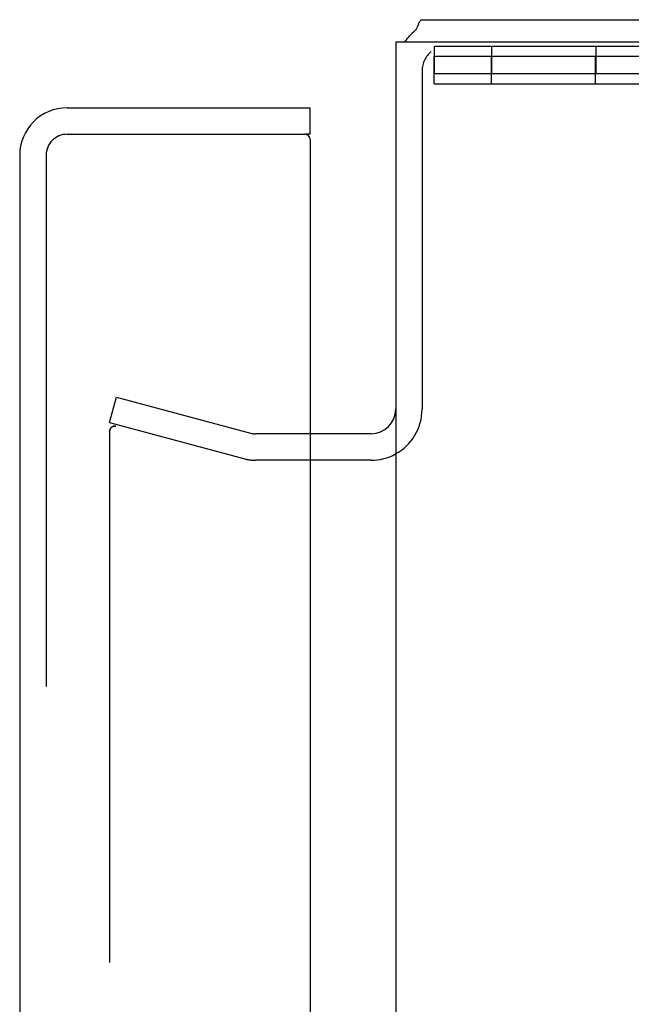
# Model space of a CAD drawing. Header units: inches. Extents: x 0 to 274, y 0 to 177.
# Tile 129 of 138: x 143.22 to 144.95, y 122.4 to 125.2. Entities that reach past the tile are written whole.
import ezdxf

# ---------------------------------------------------------------- set-up
doc = ezdxf.new("R2010")
doc.units = ezdxf.units.IN
doc.header["$LTSCALE"] = 15.069778
doc.header["$MEASUREMENT"] = 0
doc.linetypes.add('HIDDEN', pattern=[0.2, 0.1, -0.1])
doc.layers.get('0').update_dxf_attribs({"linetype": 'CONTINUOUS'})
doc.layers.add('DEFAULT_2', color=8, linetype='HIDDEN')
doc.layers.add('EXD_ENCLOSURE_DOOR_ASSEMBLY', color=7, linetype='CONTINUOUS')

msp = doc.modelspace()

# ---------------------------------------------------------------- linework, layer by layer
at = {"color": 3, "linetype": 'Continuous'}
for p, q in [((144.3587, 125.1963), (162.1387, 125.1963)), ((144.2837, 125.1333), (144.2837, 90.7593)), ((144.2837, 125.1333), (162.1407, 125.1333)), ((144.2137, 124.0213), (144.0407, 124.0213))]:
    msp.add_line(p, q, dxfattribs=at)
at = {"color": 7, "linetype": 'Continuous'}
msp.add_line((144.2137, 123.9463), (144.0407, 123.9463), dxfattribs=at)
at = {"color": 3, "linetype": 'Continuous'}
for points in [[(144.3379, 125.1643), (144.3391, 125.1654), (144.3403, 125.1667), (144.3414, 125.1683), (144.3425, 125.17), (144.3436, 125.1719), (144.3446, 125.174), (144.3455, 125.1761), (144.3464, 125.1783), (144.3481, 125.1826)], [(144.3481, 125.1826), (144.349, 125.1846), (144.3498, 125.1865), (144.3506, 125.1883), (144.3514, 125.19), (144.3524, 125.1916), (144.3533, 125.1931), (144.3543, 125.1942), (144.3553, 125.195), (144.3562, 125.1956), (144.3571, 125.196), (144.3579, 125.1962), (144.3587, 125.1963)]]:
    msp.add_lwpolyline(points, dxfattribs=at)
for centre, radius, start, end in [((144.4287, 125.0513), 0.145, 128.7549, 145.551), ((144.2137, 124.0913), 0.07, 270, 360)]:
    msp.add_arc(centre, radius, start, end, dxfattribs=at)
at = {"color": 7, "linetype": 'Continuous'}
msp.add_arc((144.2137, 124.0913), 0.145, 270, 298.6804, dxfattribs=at)
at = {"layer": 'DEFAULT_2', "color": 8, "linetype": 'HIDDEN'}
for p, q in [((144.3937, 125.0433), (144.3937, 125.1213)), ((144.3937, 125.1213), (146.2637, 125.1213)), ((144.5557, 125.1213), (144.5557, 125.0433)), ((144.8517, 125.1213), (144.8517, 125.0433)), ((144.3927, 125.0143), (144.3927, 125.0923)), ((144.3927, 125.0923), (146.2627, 125.0923)), ((144.5547, 125.0923), (144.5547, 125.0143)), ((144.8507, 125.0923), (144.8507, 125.0143)), ((144.3587, 125.0513), (144.3587, 124.0913)), ((144.3937, 125.0433), (146.2637, 125.0433)), ((144.3927, 125.0143), (146.2627, 125.0143)), ((143.4712, 124.0531), (143.4906, 124.1256)), ((143.4906, 124.1256), (143.8749, 124.0226)), ((143.4712, 124.0531), (143.8555, 123.9502)), ((143.4712, 124.0281), (143.4712, 122.1128)), ((144.0407, 124.0213), (143.8852, 124.0213)), ((144.0407, 123.9463), (143.8852, 123.9463))]:
    msp.add_line(p, q, dxfattribs=at)
for points in [[(143.4857, 124.0431), (143.4849, 124.0431), (143.4834, 124.0429), (143.482, 124.0426), (143.4806, 124.0421), (143.4792, 124.0415), (143.478, 124.0408), (143.4768, 124.0399), (143.4756, 124.0389), (143.4746, 124.0378), (143.4737, 124.0366), (143.473, 124.0354), (143.4723, 124.034), (143.4718, 124.0326), (143.4715, 124.0311), (143.4712, 124.0296), (143.4712, 124.0281)], [(143.4722, 124.0336), (143.4724, 124.0341), (143.4726, 124.0347), (143.4729, 124.0352), (143.4732, 124.0358)], [(143.4735, 124.0363), (143.4739, 124.0368), (143.4742, 124.0373), (143.4746, 124.0378), (143.475, 124.0383), (143.4754, 124.0387), (143.4758, 124.0391), (143.4763, 124.0395), (143.4768, 124.0399), (143.4772, 124.0403), (143.4777, 124.0407), (143.4782, 124.041), (143.4788, 124.0413), (143.4793, 124.0416), (143.4798, 124.0418), (143.4804, 124.0421), (143.4809, 124.0423)], [(143.4815, 124.0425), (143.4821, 124.0426), (143.4827, 124.0428), (143.4833, 124.0429), (143.4839, 124.043)], [(143.4845, 124.0431), (143.4851, 124.0431), (143.4857, 124.0431)], [(143.4892, 124.0426), (143.4878, 124.0429), (143.4863, 124.0431), (143.4857, 124.0431)], [(143.4863, 124.0431), (143.4868, 124.0431), (143.4874, 124.043), (143.488, 124.0429), (143.4886, 124.0428), (143.4892, 124.0426)], [(143.4712, 124.0281), (143.4712, 124.0287), (143.4712, 124.0293), (143.4713, 124.03), (143.4714, 124.0306), (143.4715, 124.0312), (143.4716, 124.0318), (143.4718, 124.0324), (143.472, 124.033)]]:
    msp.add_lwpolyline(points, dxfattribs=at)
for centre, radius, start, end in [((144.4287, 125.0513), 0.07, 128.7549, 180), ((144.2137, 124.0913), 0.145, 298.6804, 360), ((143.8852, 124.0613), 0.04, 255, 270), ((143.8852, 124.0613), 0.115, 255, 270)]:
    msp.add_arc(centre, radius, start, end, dxfattribs=at)
at = {"layer": 'EXD_ENCLOSURE_DOOR_ASSEMBLY', "color": 3, "linetype": 'Continuous'}
for p, q in [((143.3507, 124.9463), (144.0407, 124.9463)), ((144.0407, 124.8563), (144.0407, 121.7878)), ((143.2157, 124.8113), (143.2157, 120.9488))]:
    msp.add_line(p, q, dxfattribs=at)
at = {"layer": 'EXD_ENCLOSURE_DOOR_ASSEMBLY', "color": 7, "linetype": 'Continuous'}
for q in [(144.0407, 124.9463), (144.0257, 124.8713)]:
    msp.add_line((144.0407, 124.8713), q, dxfattribs=at)
at = {"layer": 'EXD_ENCLOSURE_DOOR_ASSEMBLY', "color": 8, "linetype": 'HIDDEN'}
for p, q in [((143.3507, 124.8713), (144.0257, 124.8713)), ((143.2907, 124.8113), (143.2907, 91.0813))]:
    msp.add_line(p, q, dxfattribs=at)
at = {"layer": 'EXD_ENCLOSURE_DOOR_ASSEMBLY', "color": 3, "linetype": 'Continuous'}
for centre, radius, start, end in [((143.3507, 124.8113), 0.135, 90, 180), ((144.0257, 124.8563), 0.015, 0, 90)]:
    msp.add_arc(centre, radius, start, end, dxfattribs=at)
at = {"layer": 'EXD_ENCLOSURE_DOOR_ASSEMBLY', "color": 8, "linetype": 'HIDDEN'}
msp.add_arc((143.3507, 124.8113), 0.06, 90, 180, dxfattribs=at)

doc.saveas('drawing.dxf')
